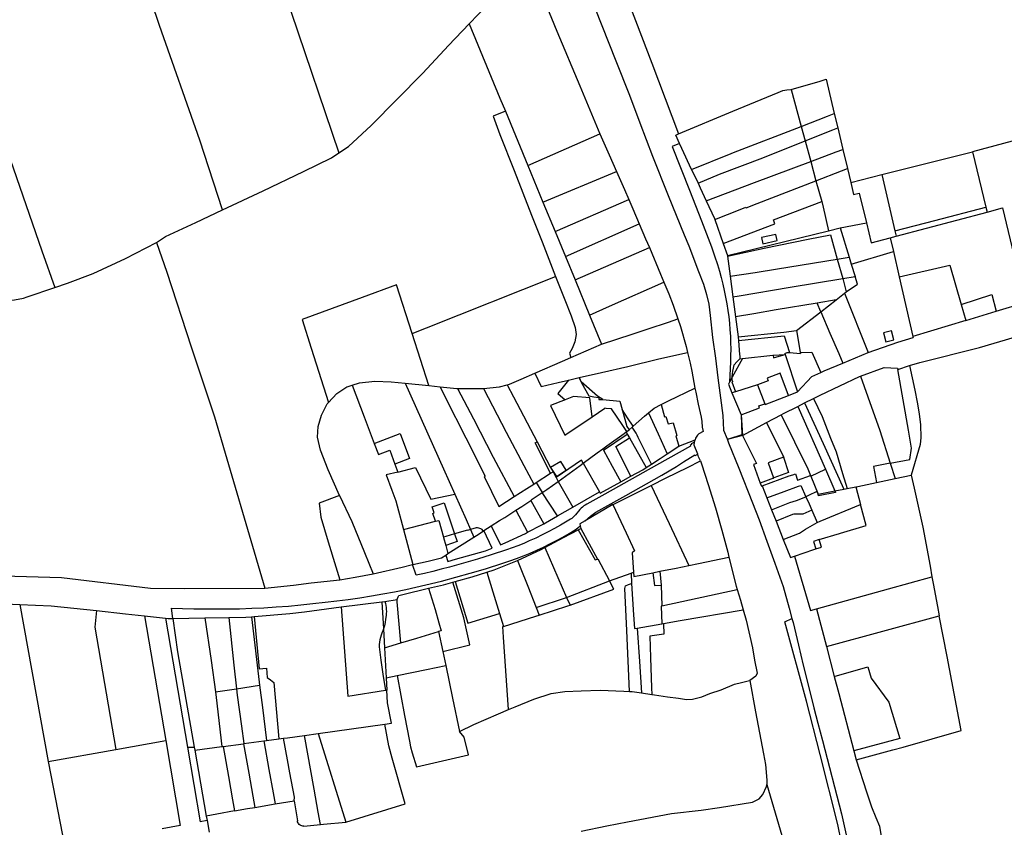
# Model space of a CAD drawing. Header units: inches. Extents: x 210911 to 224988, y 571697 to 586201.
# Tile 256 of 256: x 222979 to 223410, y 581366 to 581719. Entities that reach past the tile are written whole.
import ezdxf

# ---------------------------------------------------------------- set-up
doc = ezdxf.new("R2010")
doc.units = ezdxf.units.IN
doc.header["$MEASUREMENT"] = 0

msp = doc.modelspace()

# ---------------------------------------------------------------- linework, layer by layer
for points in [[(223035.404, 581924.715), (223033.323, 581924.372), (223032.703, 581916.183), (223042.685, 581885.767), (223073.082, 581795.533), (223085.249, 581758.753), (223097.8, 581722.543), (223118.656, 581660.98)], [(223226.509, 581775.923), (223236.682, 581749.462), (223255.523, 581700.242), (223267.265, 581669.31)], [(223213.865, 581767.785), (223221.322, 581748.138), (223230.607, 581724.454), (223239.758, 581701.304), (223245.805, 581686.189), (223250.296, 581674.212), (223255.846, 581659.507), (223262.755, 581642.345), (223269.754, 581625.108), (223271.721, 581620.297), (223275.984, 581609.142), (223278.103, 581603.558), (223279.493, 581599.094), (223280.5, 581594.777), (223281.098, 581589.881), (223282.139, 581580.188), (223283.436, 581571.161), (223284.397, 581562.547), (223285.6, 581553.811), (223286.546, 581546.112), (223286.952, 581539.701), (223288.475, 581535.941)], [(222939.105, 581759.521), (222952.564, 581720.981), (222974.872, 581658.255), (222988.8, 581618.216), (222994.431, 581602.125)], [(223175.646, 581717.405), (223183.484, 581725.623), (223191.051, 581733.446), (223201.109, 581744.781)], [(223201.109, 581744.781), (223202.858, 581739.694), (223205.626, 581734.819), (223209.353, 581725.559), (223214.066, 581714.252), (223224.038, 581690.373), (223232.869, 581669.38)], [(223067.739, 581636.137), (223057.841, 581666.572), (223040.29, 581716.657), (223036.744, 581727.005)], [(223118.656, 581660.98), (223122.865, 581663.768), (223132.757, 581672.992), (223155.378, 581695.907), (223166.608, 581707.929), (223175.646, 581717.405)], [(223175.646, 581717.405), (223189.128, 581685.013), (223191.491, 581679.323)], [(223316.456, 581688.66), (223329.15, 581692.43), (223331.83, 581693.22), (223335.37, 581678.27)], [(223267.265, 581669.31), (223291.004, 581679.19), (223310.868, 581687.42), (223312.79, 581688.354), (223314.633, 581688.534), (223316.456, 581688.66)], [(223316.456, 581688.66), (223320.854, 581672.567)], [(223191.491, 581679.323), (223186.124, 581677.07), (223189.133, 581669.06), (223195.327, 581653.312), (223202.993, 581633.742), (223207.541, 581622.11), (223213.449, 581606.903)], [(223191.491, 581679.323), (223201.367, 581655.543)], [(223320.854, 581672.567), (223332.4, 581677.1), (223335.37, 581678.27)], [(223335.37, 581678.27), (223336.86, 581671.98)], [(223272.963, 581653.748), (223290.2, 581660.732), (223291.324, 581661.157), (223320.854, 581672.567)], [(223320.854, 581672.567), (223322.581, 581666.246)], [(223322.581, 581666.246), (223334.68, 581671.11), (223336.86, 581671.98)], [(223336.86, 581671.98), (223339.1, 581662.55)], [(223447.89, 581604.59), (223436.24, 581654.81), (223432.65, 581671.39), (223395.83, 581661.48)], [(223201.367, 581655.543), (223232.869, 581669.38)], [(223232.869, 581669.38), (223236.834, 581660.1), (223240.082, 581652.835)], [(223267.66, 581665.102), (223265.994, 581668.781), (223267.265, 581669.31)], [(223267.66, 581665.102), (223264.389, 581663.81), (223271.973, 581644.629), (223277.27, 581631.253)], [(223272.963, 581653.748), (223268.625, 581662.971), (223267.66, 581665.102)], [(223275.794, 581647.73), (223285.201, 581651.683), (223304.067, 581658.823), (223322.581, 581666.246)], [(223322.581, 581666.246), (223325.053, 581657.201)], [(223325.053, 581657.201), (223336.11, 581661.41), (223339.1, 581662.55)], [(223339.1, 581662.55), (223341.08, 581654.18)], [(223067.739, 581636.137), (223085.546, 581644.353), (223103.274, 581652.855), (223115.469, 581658.869), (223118.656, 581660.98)], [(223356.15, 581651.566), (223395.83, 581661.48)], [(223395.83, 581661.48), (223401.618, 581637.32)], [(223201.367, 581655.543), (223207.962, 581639.514)], [(223272.963, 581653.748), (223275.794, 581647.73)], [(223279.383, 581639.99), (223300.388, 581648.116), (223325.053, 581657.201)], [(223325.053, 581657.201), (223327.343, 581648.821)], [(223327.343, 581648.821), (223338.49, 581653.16), (223341.08, 581654.18)], [(223341.08, 581654.18), (223342.543, 581648.007)], [(223207.962, 581639.514), (223240.082, 581652.835)], [(223240.082, 581652.835), (223243.61, 581644.944), (223245.531, 581640.567)], [(223342.543, 581648.007), (223356.15, 581651.566)], [(223356.15, 581651.566), (223361.891, 581626.881)], [(223275.794, 581647.73), (223276.742, 581645.714), (223279.383, 581639.99)], [(223283.074, 581631.898), (223294.204, 581636.299), (223296.656, 581637.245), (223296.842, 581636.928), (223301.614, 581638.869), (223327.343, 581648.821)], [(223327.343, 581648.821), (223329.842, 581639.677)], [(223342.543, 581648.007), (223343.78, 581642.79), (223346.21, 581643.39), (223349.401, 581630.358)], [(223213.239, 581626.688), (223245.531, 581640.567)], [(223245.531, 581640.567), (223247.283, 581636.576), (223250.089, 581629.989)], [(223207.962, 581639.514), (223213.239, 581626.688)], [(223279.383, 581639.99), (223282.931, 581632.302), (223283.074, 581631.898)], [(223286.773, 581621.412), (223309.287, 581629.942), (223308.786, 581631.689), (223329.842, 581639.677)], [(223329.842, 581639.677), (223330.497, 581637.28), (223332.846, 581626.925)], [(223361.891, 581626.881), (223379.336, 581631.454), (223401.618, 581637.32)], [(223401.618, 581637.32), (223402.15, 581635.1)], [(223402.15, 581635.1), (223408.97, 581636.92), (223418.805, 581595.588)], [(223038.9, 581621.758), (223042.884, 581624.507), (223056.118, 581630.522), (223067.739, 581636.137)], [(223362.437, 581624.533), (223402.15, 581635.1)], [(223217.748, 581615.728), (223250.089, 581629.989)], [(223250.089, 581629.989), (223252.859, 581623.485), (223254.47, 581619.656)], [(223277.27, 581631.253), (223278.772, 581627.473), (223280.221, 581623.672), (223281.617, 581619.852), (223282.961, 581616.012), (223284.252, 581612.155)], [(223283.074, 581631.898), (223286.773, 581621.412)], [(223332.846, 581626.925), (223337.94, 581628.164)], [(223337.94, 581628.164), (223349.401, 581630.358)], [(223337.94, 581628.164), (223341.841, 581615.451)], [(223349.401, 581630.358), (223351.53, 581621.66), (223359.846, 581623.844)], [(223213.239, 581626.688), (223217.748, 581615.728)], [(223288.62, 581616.176), (223332.846, 581626.925)], [(223288.659, 581615.892), (223304.627, 581619.27), (223323.926, 581623.288), (223333.636, 581625.178), (223336.684, 581614.545)], [(223310.388, 581622.623), (223309.803, 581625.306), (223303.509, 581623.933), (223304.094, 581621.25), (223310.388, 581622.623)], [(223359.846, 581623.844), (223362.437, 581624.533)], [(223359.846, 581623.844), (223361.217, 581617.876)], [(223361.891, 581626.881), (223362.437, 581624.533)], [(222999.999, 581604.028), (223011.206, 581608.243), (223025.433, 581614.743), (223038.9, 581621.758)], [(223038.9, 581621.758), (223043.381, 581608.769), (223054.153, 581576.185), (223064.32, 581545.55), (223086.325, 581470.643)], [(223221.992, 581605.414), (223254.47, 581619.656)], [(223254.47, 581619.656), (223259.373, 581608.007), (223260.842, 581604.534)], [(223286.773, 581621.412), (223288.62, 581616.176)], [(223217.748, 581615.728), (223221.992, 581605.414)], [(223288.62, 581616.176), (223288.659, 581615.892)], [(223288.659, 581615.892), (223289.889, 581607.037)], [(223336.684, 581614.545), (223341.841, 581615.451)], [(223341.841, 581615.451), (223342.777, 581612.402)], [(223342.777, 581612.402), (223361.217, 581617.876)], [(223361.217, 581617.876), (223363.751, 581606.842)], [(223284.252, 581612.155), (223285.089, 581609.328), (223285.865, 581606.484), (223286.579, 581603.623), (223287.231, 581600.748), (223287.822, 581597.86), (223288.35, 581594.959), (223288.815, 581592.048)], [(223289.889, 581607.037), (223300.712, 581608.708), (223310.461, 581610.223), (223336.684, 581614.545)], [(223336.684, 581614.545), (223339.129, 581606.004)], [(223342.777, 581612.402), (223344.433, 581607.003)], [(223363.751, 581606.842), (223385.829, 581611.936), (223390.846, 581594.735)], [(223150.74, 581581.992), (223156.987, 581584.458), (223213.449, 581606.903)], [(223213.449, 581606.903), (223216.605, 581598.963), (223217.523, 581596.678)], [(223289.889, 581607.037), (223290.982, 581598.038)], [(223339.129, 581606.004), (223344.433, 581607.003)], [(223340.62, 581600.25), (223345.461, 581603.654), (223344.433, 581607.003)], [(223363.751, 581606.842), (223369.742, 581580.758)], [(222982.407, 581598.013), (222994.431, 581602.125)], [(222994.431, 581602.125), (222999.999, 581604.028)], [(223150.74, 581581.992), (223143.954, 581603.278), (223128.873, 581597.776), (223102.599, 581588.19), (223106.625, 581575.54), (223114.157, 581551.868)], [(223221.992, 581605.414), (223228.308, 581590.061)], [(223228.308, 581590.061), (223237.052, 581593.998), (223260.842, 581604.534)], [(223260.842, 581604.534), (223263.051, 581599.309), (223264.93, 581594.471), (223266.97, 581588.439)], [(223290.982, 581598.038), (223293.766, 581598.537), (223315.993, 581602.222), (223339.129, 581606.004)], [(223339.129, 581606.004), (223340.62, 581600.25)], [(222933.287, 581600.764), (222941.577, 581599.274), (222950.224, 581598.098), (222960.217, 581596.957), (222968.351, 581596.412), (222976.783, 581596.758), (222980.716, 581597.435), (222982.407, 581598.013)], [(223290.982, 581598.038), (223292.162, 581589.325)], [(223336.17, 581596.74), (223339.88, 581599.68)], [(223339.88, 581599.68), (223340.62, 581600.25)], [(223339.88, 581599.68), (223350.18, 581573.7)], [(223390.846, 581594.735), (223404.193, 581598.995), (223406.214, 581591.782)], [(223217.523, 581596.678), (223220.314, 581589.73), (223222.03, 581584.578), (223222.489, 581581.501), (223221.872, 581578.387), (223220.767, 581575.406), (223219.534, 581573.349), (223220.203, 581571.578)], [(223327.848, 581595.326), (223309.98, 581592.29), (223300.22, 581590.66), (223292.162, 581589.325)], [(223336.17, 581596.74), (223327.848, 581595.326)], [(223329.43, 581591.54), (223327.848, 581595.326)], [(223329.43, 581591.54), (223336.17, 581596.74)], [(223368.312, 581568.028), (223372.735, 581569.34), (223398.816, 581575.905), (223431.904, 581585.59), (223448.237, 581591.167), (223454.121, 581593.3)], [(223390.846, 581594.735), (223392.883, 581587.753)], [(223406.214, 581591.782), (223418.805, 581595.588)], [(223228.308, 581590.061), (223233.528, 581577.373)], [(223288.815, 581592.048), (223289.186, 581589.259), (223289.49, 581586.461), (223289.727, 581583.657), (223289.898, 581580.848), (223290.002, 581578.036), (223290.038, 581575.222), (223290.008, 581572.408), (223289.91, 581569.596)], [(223292.162, 581589.325), (223293.344, 581580.601)], [(223318.88, 581583.33), (223329.43, 581591.54)], [(223329.43, 581591.54), (223333.34, 581582.18)], [(223392.883, 581587.753), (223406.214, 581591.782)], [(223233.528, 581577.373), (223247.004, 581581.713), (223253.961, 581584.058), (223262.801, 581587.004), (223266.97, 581588.439)], [(223266.97, 581588.439), (223268.112, 581585.066), (223270.534, 581576.31), (223271.155, 581573.761)], [(223392.883, 581587.753), (223369.742, 581580.758)], [(223157.979, 581559.239), (223150.74, 581581.992)], [(223293.344, 581580.601), (223313.236, 581582.591), (223318.88, 581583.33)], [(223293.344, 581580.601), (223293.467, 581579.016)], [(223293.467, 581579.016), (223313.436, 581581.013)], [(223313.436, 581581.013), (223315.712, 581573.693)], [(223318.88, 581583.33), (223319.14, 581581.762), (223320.463, 581573.771)], [(223333.34, 581582.18), (223337.31, 581573.21), (223339.09, 581569.09)], [(223350.18, 581573.7), (223363.179, 581578.159), (223369.852, 581580.279)], [(223361.357, 581579.277), (223360.4, 581583.185), (223356.917, 581582.332), (223357.874, 581578.424), (223361.357, 581579.277)], [(223369.742, 581580.758), (223369.852, 581580.279)], [(223220.203, 581571.578), (223233.528, 581577.373)], [(223293.467, 581579.016), (223293.961, 581572.657)], [(223223.825, 581562.695), (223233.533, 581564.92), (223245.131, 581567.629), (223258.65, 581570.864), (223271.155, 581573.761)], [(223271.155, 581573.761), (223272.312, 581569.005), (223273.001, 581565.547), (223274.39, 581558.157)], [(223293.961, 581572.657), (223293.984, 581572.365), (223294.086, 581570.98)], [(223295.16, 581571.096), (223308.437, 581572.464), (223308.647, 581572.48)], [(223308.647, 581572.48), (223308.784, 581572.491)], [(223308.647, 581572.48), (223308.731, 581571.411)], [(223308.731, 581571.411), (223313.305, 581572.65)], [(223308.784, 581572.491), (223313.761, 581572.871)], [(223313.305, 581572.65), (223313.761, 581572.871)], [(223313.705, 581573.234), (223314.807, 581573.765), (223315.712, 581573.693)], [(223313.705, 581573.234), (223313.825, 581572.876)], [(223313.761, 581572.871), (223313.825, 581572.876)], [(223313.825, 581572.876), (223319.287, 581556.507)], [(223315.712, 581573.693), (223320.539, 581573.311)], [(223320.463, 581573.771), (223325.588, 581573.797), (223329.422, 581564.907)], [(223320.463, 581573.771), (223320.539, 581573.311)], [(223339.09, 581569.09), (223350.18, 581573.7)], [(223204.353, 581564.659), (223216.495, 581569.966), (223220.203, 581571.578)], [(223289.91, 581569.596), (223289.516, 581560.726)], [(223290.698, 581562.897), (223290.696, 581563.012), (223290.78, 581564.339), (223290.95, 581565.572), (223291.237, 581566.874), (223291.503, 581568.264), (223292.763, 581569.581), (223294.086, 581570.98)], [(223295.16, 581571.096), (223290.698, 581562.897)], [(223294.086, 581570.98), (223295.16, 581571.096)], [(223329.422, 581564.907), (223330.99, 581565.61), (223339.09, 581569.09)], [(223363.134, 581566.293), (223368.312, 581568.028)], [(223368.312, 581568.028), (223370.64, 581557.26), (223371.55, 581551.94), (223372.41, 581546.83), (223373.03, 581542.06), (223373.27, 581536.56), (223372.94, 581533.42), (223369.04, 581520.09)], [(223192.281, 581559.544), (223193.298, 581559.808), (223198.466, 581562.086), (223204.353, 581564.659)], [(223204.353, 581564.659), (223207.111, 581558.879), (223214.65, 581560.559), (223219.179, 581561.613)], [(223315.264, 581554.894), (223311.647, 581564.619), (223306.041, 581562.483), (223306.487, 581561.314), (223301.812, 581559.534)], [(223319.287, 581556.507), (223325.588, 581563.188), (223329.422, 581564.907)], [(223326.224, 581553.584), (223329.209, 581555.099), (223346.319, 581563.257), (223346.767, 581563.415)], [(223346.767, 581563.415), (223357.175, 581567.073), (223363.044, 581566.809), (223363.134, 581566.293)], [(223346.767, 581563.415), (223350.077, 581554.277), (223355.344, 581539.617), (223355.271, 581539.583), (223359.824, 581525.274)], [(223359.824, 581525.274), (223368.381, 581526.914), (223369.193, 581531.806), (223367.749, 581539.662), (223363.134, 581566.293)], [(223122.312, 581558.681), (223124.561, 581559.433)], [(223124.561, 581559.433), (223127.673, 581560.476), (223134.414, 581561.229), (223141.503, 581560.895), (223147.681, 581560.274)], [(223124.561, 581559.433), (223129.775, 581545.488), (223134.151, 581533.911)], [(223147.681, 581560.274), (223157.979, 581559.239)], [(223147.681, 581560.274), (223164.507, 581522.787), (223169.401, 581511.784)], [(223157.979, 581559.239), (223162.938, 581558.741)], [(223162.938, 581558.741), (223170.3, 581558.001), (223170.64, 581557.998)], [(223162.938, 581558.741), (223165.351, 581553.87), (223174.206, 581536.446), (223182.708, 581519.652), (223182.192, 581519.39), (223188.592, 581506.324), (223195.312, 581510.65)], [(223181.987, 581557.974), (223188.987, 581558.686), (223192.281, 581559.544)], [(223192.281, 581559.544), (223194.997, 581554.243), (223205.381, 581534.589)], [(223219.179, 581561.613), (223214.402, 581555.73), (223217.601, 581552.977)], [(223219.179, 581561.613), (223223.825, 581562.695)], [(223223.825, 581562.695), (223224.845, 581560.375), (223228.07, 581554.758), (223230.247, 581554.347), (223232.435, 581554.012), (223232.369, 581553.174), (223234.068, 581553.072)], [(223234.068, 581553.072), (223231.754, 581554.544), (223224.725, 581560.844), (223223.825, 581562.695)], [(223289.516, 581560.726), (223289.042, 581559.854), (223290.531, 581556.081)], [(223290.698, 581562.897), (223289.516, 581560.726)], [(223290.938, 581560.943), (223290.56, 581560.811), (223292.094, 581556.559)], [(223290.72, 581561.626), (223290.698, 581562.897)], [(223290.938, 581560.943), (223290.72, 581561.626)], [(223301.812, 581559.534), (223292.094, 581556.559)], [(223301.812, 581559.534), (223304.942, 581551.309)], [(223114.157, 581551.868), (223117.756, 581555.811), (223122.142, 581558.624), (223122.312, 581558.681)], [(223170.64, 581557.998), (223177.168, 581557.93), (223181.987, 581557.974)], [(223170.64, 581557.998), (223177.516, 581544.669), (223186.22, 581527.967), (223195.312, 581510.65)], [(223181.987, 581557.974), (223191.888, 581538.894), (223199.531, 581524.26), (223203.884, 581516.145)], [(223259.57, 581550.903), (223262.834, 581552.605), (223274.39, 581558.157)], [(223274.39, 581558.157), (223274.733, 581556.335), (223275.754, 581551.154), (223277.114, 581545.355), (223277.397, 581543.504), (223277.639, 581541.068), (223277.961, 581539.116), (223276.186, 581538.173), (223275.523, 581537.553), (223275.175, 581537.09), (223274.693, 581536.257), (223274.489, 581535.489)], [(223292.094, 581556.559), (223290.531, 581556.081)], [(223290.531, 581556.081), (223294.673, 581546.404)], [(223304.942, 581551.309), (223305.079, 581550.956), (223315.264, 581554.894)], [(223315.264, 581554.894), (223319.287, 581556.507)], [(223118.973, 581511.095), (223113.992, 581522.344), (223110.696, 581530.946), (223109.388, 581536.644), (223109.696, 581541.275), (223111.051, 581546.328), (223113.626, 581551.286), (223114.157, 581551.868)], [(223217.601, 581552.977), (223211.202, 581550.543), (223217.565, 581537.485), (223229.465, 581545.576)], [(223229.465, 581545.576), (223228.376, 581553.86), (223221.373, 581554.412), (223217.601, 581552.977)], [(223234.068, 581553.072), (223241.557, 581552.388), (223242.55, 581548.774)], [(223254.118, 581547.284), (223256.551, 581549.33), (223259.57, 581550.903)], [(223259.57, 581550.903), (223261.066, 581545.524), (223261.698, 581545.712), (223262.651, 581542.436), (223264.876, 581542.991), (223266.437, 581537.374), (223266.096, 581537.267), (223267.341, 581532.681)], [(223294.673, 581546.404), (223302.589, 581549.435), (223302.317, 581550.397), (223304.942, 581551.309)], [(223312.126, 581546.446), (223313.127, 581546.97), (223319.409, 581550.143)], [(223319.409, 581550.143), (223322.39, 581551.648)], [(223319.409, 581550.143), (223331.476, 581522.615)], [(223322.39, 581551.648), (223326.224, 581553.584)], [(223322.39, 581551.648), (223330.418, 581533.845), (223339.46, 581513.9)], [(223326.224, 581553.584), (223330.042, 581545.709), (223333.757, 581536.274), (223336.227, 581530.187), (223339.015, 581520.789), (223340.95, 581514.19)], [(223229.465, 581545.576), (223234.937, 581549.296)], [(223244.633, 581539.196), (223242.833, 581541.829), (223237.954, 581549.066), (223235.622, 581549.241), (223234.937, 581549.296)], [(223242.55, 581548.774), (223244.669, 581541.279), (223245.632, 581539.905)], [(223247.41, 581541.464), (223244.978, 581545.098), (223242.55, 581548.774)], [(223247.41, 581541.464), (223252.379, 581545.821), (223254.118, 581547.284)], [(223254.118, 581547.284), (223258.263, 581538.161), (223262.289, 581529.365)], [(223294.673, 581546.404), (223294.875, 581537.653), (223289.054, 581535.764)], [(223294.673, 581546.404), (223295.226, 581537.422)], [(223305.657, 581543.055), (223312.126, 581546.446)], [(223312.126, 581546.446), (223323.763, 581522.788), (223324.957, 581519.901)], [(223295.226, 581537.422), (223305.657, 581543.055)], [(223305.657, 581543.055), (223311.662, 581531.024), (223313.254, 581527.897)], [(223134.151, 581533.911), (223145.455, 581538.221), (223149.621, 581527.294), (223143.186, 581524.857)], [(223234.122, 581531.625), (223235.865, 581532.869), (223243.421, 581538.337), (223244.272, 581538.941)], [(223234.456, 581531.006), (223244.833, 581537.95)], [(223244.272, 581538.941), (223244.633, 581539.196)], [(223244.272, 581538.941), (223244.833, 581537.95)], [(223244.633, 581539.196), (223245.632, 581539.905)], [(223244.833, 581537.95), (223245.743, 581536.342)], [(223245.632, 581539.905), (223246.934, 581541.046)], [(223246.934, 581541.046), (223247.41, 581541.464)], [(223249.597, 581536.532), (223249.168, 581537.492), (223248.685, 581538.426), (223248.151, 581539.332), (223247.567, 581540.206), (223246.934, 581541.046)], [(223295.226, 581537.422), (223289.054, 581535.764)], [(223295.226, 581537.422), (223301.302, 581525.2), (223300.022, 581524.655), (223302.995, 581516.617)], [(223134.151, 581533.911), (223135.976, 581529.042), (223140.929, 581530.93), (223143.186, 581524.857)], [(223211.301, 581520.859), (223204.479, 581534.122), (223205.381, 581534.589)], [(223205.381, 581534.589), (223209.52, 581526.753), (223211.312, 581523.411)], [(223274.261, 581534.526), (223272.81, 581533.767), (223272.97, 581533.453), (223272.267, 581533.042), (223272.413, 581532.767), (223257.617, 581524.457), (223235.007, 581511.796), (223227.079, 581507.378)], [(223246.439, 581519.54), (223239.798, 581532.636), (223245.743, 581536.342)], [(223245.743, 581536.342), (223253.1, 581523.338)], [(223255.432, 581524.869), (223252.11, 581531.525), (223249.597, 581536.532)], [(223267.341, 581532.681), (223274.489, 581535.489)], [(223275.616, 581529.21), (223274.144, 581533.211), (223274.261, 581534.526)], [(223274.261, 581534.526), (223274.274, 581534.674), (223274.489, 581535.489)], [(223289.054, 581535.764), (223288.475, 581535.941)], [(223288.475, 581535.941), (223289.157, 581534.258), (223293.573, 581523.093), (223299.598, 581508.014), (223302.534, 581500.55), (223305.892, 581491.211), (223309.306, 581481.556), (223312.932, 581471.37), (223315.683, 581461.907), (223316.841, 581457.424)], [(223225.562, 581525.323), (223231.66, 581529.868), (223234.122, 581531.625)], [(223234.122, 581531.625), (223234.456, 581531.006)], [(223234.456, 581531.006), (223238.239, 581524.011), (223241.95, 581517.088)], [(223255.432, 581524.869), (223259.27, 581527.388), (223262.289, 581529.365)], [(223262.289, 581529.365), (223267.341, 581532.681)], [(223269.422, 581525.809), (223274.343, 581528.976), (223274.518, 581528.608), (223275.616, 581529.21)], [(223276.791, 581526.261), (223276.041, 581528.056), (223275.616, 581529.21)], [(223143.186, 581524.857), (223144.461, 581521.426)], [(223211.312, 581523.411), (223213.849, 581519.513), (223218.104, 581522.237), (223215.691, 581526.079), (223211.312, 581523.411)], [(223225.562, 581525.323), (223224.816, 581526.634), (223213.683, 581519.026)], [(223214.636, 581517.257), (223224.157, 581524.275), (223225.562, 581525.323)], [(223225.562, 581525.323), (223232.709, 581512.755)], [(223253.1, 581523.338), (223255.432, 581524.869)], [(223255.237, 581515.521), (223261.829, 581518.812), (223271.1, 581523.366), (223276.791, 581526.261)], [(223259.877, 581520.003), (223263.099, 581521.872), (223266.281, 581523.807), (223269.422, 581525.809)], [(223276.791, 581526.261), (223277.308, 581524.975), (223280.153, 581515.997), (223283.399, 581505.691), (223286.104, 581495.922), (223288.755, 581486.382), (223289.288, 581484.204)], [(223313.132, 581527.854), (223306.424, 581525.5), (223308.756, 581518.827)], [(223313.132, 581527.854), (223315.358, 581521.223), (223308.851, 581518.86)], [(223313.254, 581527.897), (223313.132, 581527.854)], [(223359.824, 581525.274), (223352.574, 581523.885), (223353.831, 581516.896)], [(223359.824, 581525.274), (223361.945, 581518.604)], [(223144.461, 581521.426), (223139.313, 581520.145), (223141.805, 581513.437), (223143.643, 581508.751), (223146.923, 581496.257)], [(223144.461, 581521.426), (223152.223, 581523.358), (223158.851, 581509.483), (223169.401, 581511.784)], [(223204.981, 581516.842), (223211.301, 581520.859)], [(223211.301, 581520.859), (223212.348, 581521.504)], [(223211.312, 581523.411), (223212.348, 581521.504)], [(223212.348, 581521.504), (223213.683, 581519.026)], [(223231.123, 581503.838), (223244.201, 581511.215), (223259.877, 581520.003)], [(223246.439, 581519.54), (223251.656, 581522.39), (223253.1, 581523.338)], [(223303.771, 581515.411), (223315.656, 581519.686), (223317.187, 581520.176)], [(223317.187, 581520.176), (223318.416, 581520.57), (223319.22, 581517.901), (223324.957, 581519.901)], [(223325.104, 581519.545), (223331.476, 581522.615)], [(223331.476, 581522.615), (223335.571, 581513.145)], [(223361.945, 581518.604), (223369.04, 581520.09)], [(223369.04, 581520.09), (223370.343, 581514.376), (223374.14, 581497.293), (223377.238, 581480.288), (223378.067, 581475.617)], [(223195.312, 581510.65), (223200.932, 581514.268), (223203.884, 581516.145)], [(223203.884, 581516.145), (223204.981, 581516.842)], [(223204.981, 581516.842), (223207.553, 581512.412)], [(223208.317, 581512.929), (223209.61, 581513.78), (223214.636, 581517.257)], [(223213.683, 581519.026), (223214.636, 581517.257)], [(223214.636, 581517.257), (223221.016, 581506.067)], [(223232.709, 581512.755), (223233.028, 581512.202), (223241.95, 581517.088)], [(223241.95, 581517.088), (223246.439, 581519.54)], [(223308.793, 581518.722), (223302.995, 581516.617)], [(223302.995, 581516.617), (223303.48, 581515.306), (223303.771, 581515.411)], [(223308.756, 581518.827), (223308.793, 581518.722)], [(223308.793, 581518.722), (223308.888, 581518.757), (223308.851, 581518.86)], [(223324.957, 581519.901), (223325.104, 581519.545)], [(223325.104, 581519.545), (223328.329, 581511.74)], [(223344.727, 581514.981), (223345.58, 581515.16), (223353.831, 581516.896)], [(223353.831, 581516.896), (223361.945, 581518.604)], [(222889.441, 581514.029), (222892.759, 581512.36), (222916.106, 581499.826), (222924.072, 581495.107), (222937.647, 581488.127), (222942.286, 581485.924), (222949.037, 581483.043), (222956.064, 581480.249), (222961.577, 581478.436), (222967.044, 581477.156), (222972.32, 581476.224), (222977.016, 581475.802), (222997.442, 581475.301), (223036.307, 581470.687), (223051.381, 581470.423), (223086.325, 581470.643)], [(223169.401, 581511.784), (223174.376, 581500.601), (223176.274, 581496.277)], [(223202.645, 581508.986), (223203.248, 581509.496), (223207.553, 581512.412)], [(223207.553, 581512.412), (223208.317, 581512.929)], [(223214.287, 581502.272), (223207.553, 581512.412)], [(223221.016, 581506.067), (223232.709, 581512.755)], [(223238.552, 581507.175), (223238.982, 581507.426), (223255.237, 581515.521)], [(223255.237, 581515.521), (223263.082, 581498.919), (223271.711, 581480.58)], [(223303.771, 581515.411), (223305.85, 581510.146)], [(223305.85, 581510.146), (223313.421, 581512.906), (223319.714, 581515.19), (223320.754, 581515.561), (223322.876, 581510.638)], [(223328.247, 581511.729), (223327.775, 581512.963), (223324.069, 581511.204)], [(223335.571, 581513.145), (223335.861, 581512.475), (223328.513, 581511.035), (223328.247, 581511.729)], [(223328.247, 581511.729), (223328.329, 581511.74)], [(223328.329, 581511.74), (223335.571, 581513.145)], [(223335.571, 581513.145), (223339.46, 581513.9)], [(223339.46, 581513.9), (223340.95, 581514.19)], [(223340.95, 581514.19), (223344.727, 581514.981)], [(223344.727, 581514.981), (223346.857, 581507.193)], [(223118.973, 581511.095), (223110.018, 581507.871), (223110.738, 581501.618), (223113.953, 581490.904), (223117.337, 581479.94), (223119.143, 581474.257)], [(223118.973, 581511.095), (223124.349, 581499.796), (223129.893, 581486.286), (223133.689, 581476.94)], [(223160.955, 581499.875), (223159.811, 581503.297), (223160.428, 581503.503), (223159.54, 581506.159), (223164.709, 581507.886), (223169.233, 581494.353)], [(223196.092, 581504.694), (223198.708, 581506.393), (223202.645, 581508.986)], [(223202.645, 581508.986), (223208.294, 581498.816)], [(223227.079, 581507.378), (223226.417, 581506.994), (223225.784, 581506.564), (223225.183, 581506.091), (223224.616, 581505.576), (223224.088, 581505.022)], [(223238.552, 581507.175), (223226.449, 581500.121)], [(223238.552, 581507.175), (223244.347, 581494.802), (223247.999, 581486.955), (223246.984, 581486.139), (223247.534, 581477.58)], [(223305.85, 581510.146), (223307.928, 581504.883)], [(223307.928, 581504.883), (223315.846, 581508.038), (223318.852, 581509.013), (223322.876, 581510.638)], [(223324.069, 581511.204), (223322.876, 581510.638)], [(223322.876, 581510.638), (223324.365, 581507.529), (223325.583, 581504.688)], [(223327.899, 581499.302), (223329.111, 581499.972), (223346.857, 581507.193)], [(223328.781, 581491.872), (223337.599, 581494.602), (223338.017, 581494.672), (223349.349, 581498.076), (223346.857, 581507.193)], [(223185.284, 581497.924), (223188.98, 581500.193), (223191.231, 581501.536), (223196.092, 581504.694)], [(223196.092, 581504.694), (223201.129, 581495.069)], [(223214.315, 581502.223), (223221.016, 581506.067)], [(223224.088, 581505.022), (223222.151, 581502.709)], [(223226.449, 581500.121), (223227.557, 581501.124), (223228.707, 581502.079), (223229.896, 581502.985), (223231.123, 581503.838)], [(223307.928, 581504.883), (223309.876, 581499.95), (223309.894, 581499.904)], [(223325.583, 581504.688), (223321.562, 581503.018), (223317.62, 581502.968), (223317.094, 581502.844), (223309.894, 581499.904)], [(223325.583, 581504.688), (223327.899, 581499.302)], [(223146.923, 581496.257), (223160.955, 581499.875)], [(223160.955, 581499.875), (223162.348, 581500.235), (223164.405, 581492.978)], [(223201.129, 581495.069), (223207.428, 581498.345), (223208.294, 581498.816)], [(223208.294, 581498.816), (223209.064, 581499.234), (223214.315, 581502.223)], [(223214.287, 581502.272), (223214.315, 581502.223)], [(223219.943, 581500.744), (223215.658, 581498.226)], [(223222.151, 581502.709), (223221.662, 581502.15), (223221.129, 581501.634), (223220.555, 581501.164), (223219.943, 581500.744)], [(223226.449, 581500.121), (223224.064, 581498.731), (223224.236, 581497.878)], [(223309.894, 581499.904), (223313.035, 581491.961)], [(223313.035, 581491.961), (223320.145, 581494.739), (223322.819, 581496.494), (223327.899, 581499.302)], [(223146.923, 581496.257), (223150.992, 581480.924)], [(223169.233, 581494.353), (223165.432, 581493.277), (223164.405, 581492.978)], [(223169.233, 581494.353), (223170.352, 581491.005), (223165.404, 581489.35)], [(223165.451, 581485.108), (223166.299, 581482.29), (223169.761, 581483.31), (223182.752, 581486.994), (223185.668, 581488.056), (223182.155, 581495.829)], [(223175.013, 581495.843), (223174.967, 581495.976), (223169.233, 581494.353)], [(223176.274, 581496.277), (223175.013, 581495.843)], [(223177.732, 581496.784), (223176.274, 581496.277)], [(223176.274, 581496.277), (223177.736, 581492.945)], [(223181.899, 581495.658), (223181.691, 581495.897), (223181.287, 581496.247), (223180.838, 581496.537), (223180.352, 581496.761), (223179.84, 581496.914), (223179.311, 581496.993), (223178.776, 581496.997), (223178.246, 581496.925), (223177.732, 581496.784)], [(223177.736, 581492.945), (223180.096, 581494.45), (223181.899, 581495.658)], [(223181.899, 581495.658), (223182.155, 581495.829)], [(223182.155, 581495.829), (223185.284, 581497.924)], [(223185.284, 581497.924), (223189.351, 581489.549), (223191.456, 581490.497), (223200.239, 581494.573), (223201.129, 581495.069)], [(223190.408, 581481.51), (223193.418, 581482.532), (223196.406, 581483.617), (223199.37, 581484.764), (223202.31, 581485.973), (223205.224, 581487.244), (223208.11, 581488.575), (223210.968, 581489.967), (223213.796, 581491.419), (223216.593, 581492.929), (223219.357, 581494.498), (223222.088, 581496.125)], [(223215.658, 581498.226), (223212.978, 581496.723), (223210.269, 581495.273), (223207.531, 581493.878), (223204.765, 581492.538), (223201.974, 581491.254)], [(223208.702, 581488.393), (223216.984, 581492.826), (223223.356, 581496.204)], [(223222.088, 581496.125), (223223.175, 581496.987), (223224.236, 581497.878)], [(223223.356, 581496.204), (223224.456, 581496.787)], [(223223.356, 581496.204), (223230.76, 581482.951), (223231.786, 581483.365)], [(223224.236, 581497.878), (223224.456, 581496.787)], [(223224.456, 581496.787), (223231.786, 581483.365)], [(223164.405, 581492.978), (223164.471, 581492.746), (223165.404, 581489.35)], [(223166.402, 581485.715), (223177.736, 581492.945)], [(223201.974, 581491.254), (223199.513, 581490.2), (223197.028, 581489.201), (223194.521, 581488.26), (223191.994, 581487.375)], [(223313.035, 581491.961), (223316.199, 581483.963), (223317.892, 581484.564)], [(223328.781, 581491.872), (223326.268, 581491.096), (223327.238, 581487.833)], [(223327.238, 581487.833), (223329.785, 581488.597), (223328.781, 581491.872)], [(223165.404, 581489.35), (223166.402, 581485.715)], [(223165.451, 581485.108), (223166.402, 581485.715)], [(223191.994, 581487.375), (223185.335, 581485.228)], [(223196.82, 581482.778), (223207.229, 581487.604), (223208.702, 581488.393)], [(223208.702, 581488.393), (223218.298, 581466.572)], [(223317.892, 581484.564), (223326.475, 581487.605), (223327.238, 581487.833)], [(223147.958, 581470.099), (223156.738, 581472.099), (223163.534, 581473.731), (223176.101, 581477.139), (223182.751, 581479.126), (223190.408, 581481.51)], [(223150.992, 581480.924), (223157.702, 581482.461), (223163.557, 581483.9), (223165.451, 581485.108)], [(223185.335, 581485.228), (223179.283, 581483.371), (223173.211, 581481.581), (223167.12, 581479.858)], [(223183.382, 581477.631), (223186.54, 581478.615), (223196.82, 581482.778)], [(223196.82, 581482.778), (223197.996, 581479.81), (223201.339, 581471.437), (223205, 581462.123)], [(223231.786, 581483.365), (223231.971, 581483.44), (223237.093, 581473.857)], [(223271.711, 581480.58), (223275.948, 581481.456), (223289.288, 581484.204)], [(223289.288, 581484.204), (223292.391, 581471.52), (223292.851, 581470.025)], [(223317.892, 581484.564), (223324.991, 581460.858), (223327.595, 581461.584)], [(222926.981, 581479.301), (222937.682, 581474.18), (222949.695, 581468.963), (222955.207, 581467.13), (222960.719, 581465.652), (222969.483, 581463.917), (222979.201, 581463.508)], [(223119.143, 581474.257), (223125.887, 581475.498), (223133.689, 581476.94)], [(223133.689, 581476.94), (223146.395, 581479.871), (223150.916, 581480.907)], [(223150.916, 581480.907), (223150.992, 581480.924)], [(223152.538, 581476.269), (223150.916, 581480.907)], [(223167.12, 581479.858), (223163.491, 581478.893), (223159.851, 581477.973), (223156.2, 581477.098), (223152.538, 581476.269)], [(223169.495, 581473.509), (223176.927, 581475.619), (223183.382, 581477.631)], [(223183.382, 581477.631), (223186.093, 581469.077), (223189.004, 581459.561)], [(223237.093, 581473.857), (223246.46, 581477.202)], [(223246.46, 581477.202), (223247.534, 581477.58)], [(223246.46, 581477.202), (223246.726, 581472.664)], [(223247.534, 581477.58), (223247.656, 581475.678), (223255.933, 581477.357)], [(223255.933, 581477.357), (223259.1, 581478)], [(223255.933, 581477.357), (223256.679, 581471.752), (223259.634, 581471.951)], [(223259.1, 581478), (223266.181, 581479.436), (223271.711, 581480.58)], [(223259.1, 581478), (223259.634, 581471.951)], [(223086.325, 581470.643), (223098.789, 581471.881), (223106.561, 581472.943), (223119.143, 581474.257)], [(223157.939, 581470.578), (223164.517, 581472.096), (223168.486, 581473.223)], [(223164.141, 581442.901), (223175.949, 581445.804), (223173.287, 581457.657), (223168.486, 581473.223)], [(223168.486, 581473.223), (223169.495, 581473.509)], [(223169.495, 581473.509), (223175.024, 581455.359), (223189.004, 581459.561)], [(223218.298, 581466.572), (223237.093, 581473.857)], [(223219.771, 581463.224), (223238.882, 581470.153), (223237.093, 581473.857)], [(223245.801, 581425.461), (223244.562, 581452.083), (223243.751, 581470.521), (223244.076, 581471.632), (223245.388, 581472.186), (223246.726, 581472.664)], [(223246.726, 581472.664), (223247.524, 581459.016), (223247.949, 581452.987), (223249.16, 581453.195)], [(223327.595, 581461.584), (223359.052, 581470.347), (223378.067, 581475.617)], [(223378.067, 581475.617), (223378.603, 581472.595), (223380.462, 581462.572), (223381.241, 581458.59)], [(223112.661, 581464.481), (223117.736, 581465.059), (223122.803, 581465.712), (223127.858, 581466.441), (223132.903, 581467.243), (223137.935, 581468.121), (223142.954, 581469.073), (223147.958, 581470.099)], [(223144.247, 581465.694), (223144.277, 581466.087), (223144.582, 581466.817), (223144.843, 581467.42), (223146.651, 581467.877), (223157.939, 581470.578)], [(223157.939, 581470.578), (223160.802, 581461.339), (223162.404, 581455.518), (223163.373, 581451.944), (223162.296, 581451.622)], [(223259.634, 581471.951), (223260.005, 581462.87)], [(223260.005, 581462.87), (223292.851, 581470.025)], [(223292.851, 581470.025), (223294.291, 581465.348), (223295.519, 581461.131)], [(223069.84, 581461.565), (223075.207, 581461.653), (223080.573, 581461.821), (223085.935, 581462.067), (223091.293, 581462.392), (223096.646, 581462.796), (223101.993, 581463.279), (223107.331, 581463.841), (223112.661, 581464.481)], [(223119.626, 581462.494), (223137.531, 581464.658)], [(223137.531, 581464.658), (223138.774, 581464.808)], [(223137.531, 581464.658), (223138.19, 581452.773)], [(223138.774, 581464.808), (223144.247, 581465.694)], [(223138.774, 581464.808), (223139.026, 581463.945), (223139.221, 581463.067), (223139.357, 581462.179), (223139.435, 581461.283), (223139.453, 581460.384), (223139.412, 581459.486), (223139.311, 581458.593)], [(223145.854, 581446.714), (223144.164, 581464.607), (223144.247, 581465.694)], [(223205, 581462.123), (223218.298, 581466.572)], [(223218.298, 581466.572), (223219.771, 581463.224)], [(222979.201, 581463.508), (222991.571, 581394.75)], [(222979.201, 581463.508), (222992.883, 581462.931), (223012.625, 581460.794)], [(223012.625, 581460.794), (223011.897, 581453.585), (223021.122, 581400.027)], [(223012.625, 581460.794), (223025.445, 581459.407), (223033.616, 581458.491)], [(223045.51, 581461.824), (223050.374, 581461.669), (223055.24, 581461.565), (223060.107, 581461.514), (223064.973, 581461.513), (223069.84, 581461.565)], [(223046.083, 581457.366), (223045.51, 581461.824)], [(223081.632, 581458.227), (223097.297, 581459.515), (223103.72, 581460.247), (223119.626, 581462.494)], [(223119.626, 581462.494), (223122.557, 581423.344), (223139.12, 581425.986)], [(223205, 581462.123), (223206.294, 581458.831)], [(223206.294, 581458.831), (223218.877, 581462.916), (223218.889, 581462.904), (223219.771, 581463.224)], [(223260.005, 581462.87), (223259.655, 581462.794), (223259.98, 581455.059)], [(223260.632, 581455.17), (223267.939, 581456.411), (223295.519, 581461.131)], [(223295.519, 581461.131), (223296.813, 581456.683), (223299.658, 581444.502), (223300.53, 581439.103), (223301.558, 581433.426), (223301.097, 581432.084), (223298.383, 581430.286)], [(223327.595, 581461.584), (223331.903, 581445.106)], [(223033.616, 581458.491), (223042.969, 581403.958)], [(223033.616, 581458.491), (223042.808, 581457.461)], [(223042.808, 581457.461), (223043.982, 581457.329), (223046.083, 581457.366)], [(223042.808, 581457.461), (223052.476, 581401.096)], [(223046.083, 581457.366), (223060.104, 581457.613)], [(223046.083, 581457.366), (223048.05, 581442.701), (223055.4, 581401.068)], [(223060.104, 581457.613), (223070.542, 581457.797)], [(223060.104, 581457.613), (223062.813, 581438.996), (223064.747, 581425.209)], [(223070.542, 581457.797), (223078.024, 581457.929), (223080.503, 581458.134)], [(223070.542, 581457.797), (223072.762, 581436.959), (223073.877, 581426.654)], [(223080.503, 581458.134), (223081.632, 581458.227)], [(223080.503, 581458.134), (223083.817, 581429.493), (223083.976, 581428.253)], [(223081.632, 581458.227), (223082.773, 581445.966), (223083.8, 581435.287)], [(223139.311, 581458.593), (223139.147, 581457.118), (223138.905, 581455.653), (223138.586, 581454.204), (223138.19, 581452.773)], [(223189.004, 581459.561), (223190.73, 581453.915)], [(223190.73, 581453.915), (223204.82, 581458.352), (223206.294, 581458.831)], [(223364.679, 581243.252), (223361.558, 581245.899), (223358.176, 581251.013), (223355.65, 581260.53), (223349.957, 581296.382), (223346.19, 581318.636), (223344.252, 581329.396), (223341.678, 581343.603), (223336.872, 581367.224), (223329.143, 581397.811), (223323.164, 581421.224), (223313.747, 581455.846), (223316.841, 581457.424)], [(223316.841, 581457.424), (223317.318, 581455.579), (223319.67, 581445.691), (223321.813, 581436.956)], [(223331.903, 581445.106), (223381.241, 581458.59)], [(223344.882, 581395.532), (223361.023, 581399.901), (223365.434, 581401.126), (223390.834, 581408.434), (223389.81, 581413.781), (223384.741, 581440.68), (223381.241, 581458.59)], [(223137.925, 581451.951), (223137.527, 581451.003), (223137.184, 581450.033), (223136.897, 581449.046), (223136.667, 581448.043), (223136.495, 581447.029), (223136.382, 581446.007), (223136.327, 581444.98)], [(223138.19, 581452.773), (223137.925, 581451.951)], [(223138.19, 581452.773), (223138.645, 581444.563)], [(223145.854, 581446.714), (223152.779, 581448.781), (223162.296, 581451.622)], [(223162.296, 581451.622), (223164.141, 581442.901)], [(223192.916, 581417.542), (223191.779, 581434.411), (223190.747, 581449.199), (223190.345, 581453.793), (223190.73, 581453.915)], [(223249.16, 581453.195), (223259.98, 581455.059)], [(223249.16, 581453.195), (223250.157, 581438.522), (223251.101, 581424.824)], [(223260.636, 581455.077), (223260.815, 581450.511), (223254.702, 581449.69), (223255.02, 581440.357), (223255.465, 581427.087), (223255.563, 581424.171)], [(223259.98, 581455.059), (223260.632, 581455.17)], [(223260.636, 581455.077), (223260.632, 581455.17)], [(223136.327, 581444.98), (223137.073, 581439.132), (223138.065, 581431.954), (223139.12, 581425.986)], [(223138.645, 581444.563), (223145.854, 581446.714)], [(223138.645, 581444.563), (223139.375, 581431.402)], [(223164.141, 581442.901), (223165.441, 581436.758)], [(223331.903, 581445.106), (223335.345, 581432.032)], [(223083.8, 581435.287), (223087.081, 581435.593)], [(223087.081, 581435.593), (223087.214, 581433.622), (223087.33, 581431.615)], [(223144.244, 581432.39), (223156.989, 581434.975), (223165.441, 581436.758)], [(223165.441, 581436.758), (223168.382, 581422.444), (223171.403, 581407.954)], [(223321.813, 581436.956), (223323.879, 581428.296), (223326.398, 581418.258), (223328.115, 581411.55), (223330.138, 581403.982), (223338.439, 581371.909), (223342.836, 581352.255), (223345.097, 581339.393), (223349.665, 581314.177), (223353.821, 581289.492), (223357.672, 581268.284), (223358.889, 581262.044), (223361.548, 581253.529), (223367.242, 581246.689), (223370.95, 581243.645), (223377.624, 581240.895)], [(223335.345, 581432.032), (223350.077, 581436.232), (223351.453, 581431.286), (223359.153, 581420.704), (223364.05, 581404.861), (223343.866, 581399.429)], [(223087.33, 581431.615), (223088.78, 581430.533), (223090.298, 581429.356)], [(223139.375, 581431.402), (223144.244, 581432.39)], [(223139.375, 581431.402), (223139.67, 581426.074)], [(223144.244, 581432.39), (223147.454, 581414.913), (223149.521, 581403.737), (223150.017, 581401.28), (223150.732, 581398.597), (223152.694, 581392.503), (223175.335, 581397.671), (223173.472, 581405.508), (223171.403, 581407.954)], [(223255.563, 581424.171), (223256.745, 581423.998), (223262.345, 581423.094), (223267.267, 581422.484), (223270.677, 581421.927), (223273.342, 581422.02), (223277.387, 581423.112), (223280.981, 581424.591), (223285.869, 581426.167), (223291.707, 581428.659), (223294.705, 581429.303), (223298.208, 581430.171), (223298.383, 581430.286)], [(223298.383, 581430.286), (223300.942, 581416.468), (223304.351, 581398.177), (223305.299, 581393.509), (223305.882, 581386.578), (223305.823, 581384.735)], [(223335.345, 581432.032), (223337.304, 581424.591), (223343.866, 581399.429)], [(223064.747, 581425.209), (223073.877, 581426.654)], [(223073.877, 581426.654), (223083.976, 581428.253)], [(223073.877, 581426.654), (223074.176, 581423.886), (223076.078, 581410.207), (223077.183, 581402.626)], [(223083.976, 581428.253), (223085.243, 581418.377), (223086.978, 581403.957)], [(223090.298, 581429.356), (223092.483, 581404.706)], [(223138.763, 581411.157), (223141.723, 581411.575), (223139.979, 581420.49), (223139.67, 581426.074)], [(223139.12, 581425.986), (223139.67, 581426.074)], [(223192.916, 581417.542), (223195.795, 581418.767), (223203.943, 581422.096), (223211.509, 581424.514), (223217.473, 581425.42), (223224.629, 581425.684), (223233.015, 581425.941), (223243.278, 581425.542), (223245.801, 581425.461)], [(223245.801, 581425.461), (223247.012, 581425.422), (223251.101, 581424.824)], [(223064.747, 581425.209), (223065.088, 581422.779), (223067.539, 581401.314)], [(223251.101, 581424.824), (223255.563, 581424.171)], [(223171.403, 581407.954), (223177.69, 581410.936), (223188.482, 581415.654), (223192.916, 581417.542)], [(223109.659, 581407.047), (223138.763, 581411.157)], [(223121.781, 581368.314), (223147.715, 581376.35), (223141.933, 581396.225), (223140.471, 581401.651), (223138.763, 581411.157)], [(223021.122, 581400.027), (223042.969, 581403.958)], [(223042.969, 581403.958), (223049.34, 581366.841)], [(223077.183, 581402.626), (223085.916, 581403.813)], [(223085.916, 581403.813), (223086.978, 581403.957)], [(223085.916, 581403.813), (223088.117, 581391.309), (223089.903, 581381.163), (223090.756, 581376.291)], [(223086.978, 581403.957), (223092.483, 581404.706)], [(223092.483, 581404.706), (223094.524, 581404.984)], [(223094.524, 581404.984), (223096.262, 581405.22), (223103.689, 581406.233)], [(223099.083, 581377.614), (223099.3, 581379.164), (223097.3, 581389.903), (223096.259, 581395.559), (223094.524, 581404.984)], [(223103.689, 581406.233), (223109.659, 581407.047)], [(223110.664, 581367.197), (223109.703, 581372.576), (223107.89, 581382.722), (223103.689, 581406.233)], [(223109.659, 581407.047), (223121.781, 581368.314)], [(222991.571, 581394.75), (223021.122, 581400.027)], [(223052.476, 581401.096), (223058.077, 581368.446)], [(223052.476, 581401.096), (223055.4, 581401.068)], [(223055.4, 581401.068), (223055.642, 581399.696)], [(223055.642, 581399.696), (223067.539, 581401.314)], [(223055.642, 581399.696), (223060.717, 581370.95)], [(223067.539, 581401.314), (223068.092, 581401.389)], [(223068.092, 581401.389), (223076.997, 581402.601)], [(223068.092, 581401.389), (223070.429, 581388.213), (223072.228, 581378.071), (223073.096, 581373.178)], [(223076.997, 581402.601), (223077.183, 581402.626)], [(223076.997, 581402.601), (223079.275, 581389.769), (223081.076, 581379.624), (223081.941, 581374.752)], [(223343.866, 581399.429), (223344.882, 581395.532)], [(223344.882, 581395.532), (223349.492, 581381.505), (223351.699, 581374.916), (223353.536, 581370.281), (223355.112, 581366.558), (223364.048, 581310.785), (223369.659, 581275.641), (223370.663, 581270.313), (223372.225, 581264.99), (223373.643, 581262.18), (223377.129, 581257.886), (223379.075, 581255.792), (223382.699, 581253.481), (223386.14, 581252.007), (223390.11, 581251.121), (223438.502, 581241.84), (223446.44, 581240.296), (223452.916, 581238.707)], [(222991.571, 581394.75), (222998.776, 581357.397)], [(223224.634, 581364.403), (223235.873, 581366.719), (223244.982, 581368.41), (223264.164, 581372.028), (223277.087, 581373.492), (223285.183, 581374.668), (223299.522, 581376.981), (223302.433, 581378.526), (223304.173, 581380.317), (223305.748, 581383.935), (223305.823, 581384.735)], [(223305.823, 581384.735), (223313.16, 581359.982)], [(223073.096, 581373.178), (223078.732, 581374.192), (223081.941, 581374.752)], [(223081.941, 581374.752), (223090.756, 581376.291)], [(223090.756, 581376.291), (223093.59, 581376.786), (223099.083, 581377.614)], [(223099.083, 581377.614), (223100.55, 581368.87)], [(223073.096, 581373.178), (223065.258, 581371.767), (223060.717, 581370.95)], [(223060.717, 581370.95), (223061.062, 581368.994)], [(223049.34, 581366.841), (223041.391, 581365.381)], [(223061.062, 581368.994), (223058.077, 581368.446)], [(223061.062, 581368.994), (223061.964, 581363.884)], [(223103.411, 581366.47), (223102.959, 581366.497), (223102.518, 581366.596), (223102.098, 581366.763), (223101.709, 581366.995), (223101.363, 581367.286), (223101.067, 581367.628), (223100.829, 581368.012), (223100.655, 581368.43), (223100.55, 581368.87)], [(223103.411, 581366.47), (223110.664, 581367.197)], [(223110.664, 581367.197), (223112.035, 581367.334), (223121.781, 581368.314)]]:
    msp.add_lwpolyline(points)

doc.saveas('drawing.dxf')
